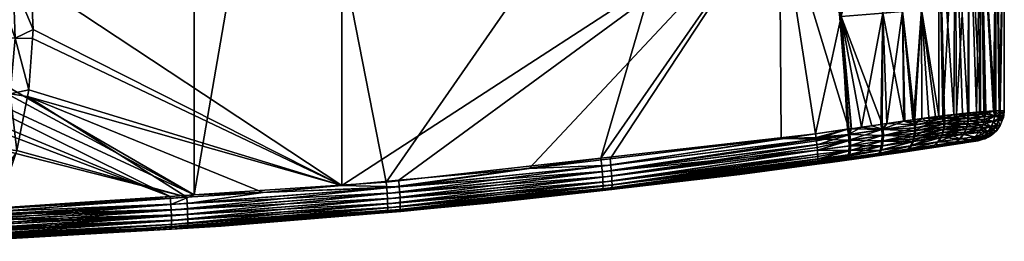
# Model space of a CAD drawing. Extents: x -0.107 to 0.107, y -0.225 to -0.001.
# Tile 180 of 232: x 0.03 to 0.094, y -0.099 to -0.085. Entities that reach past the tile are written whole.
import ezdxf

# ---------------------------------------------------------------- set-up
doc = ezdxf.new("R2010")
doc.units = 0
doc.layers.add('mesh', color=7, linetype='CONTINUOUS')

msp = doc.modelspace()

# ---------------------------------------------------------------- meshes
at = {"layer": 'mesh'}
mesh = msp.add_polyface(dxfattribs=at)
corners = [(0.080033, -0.061727, -0.018698), (0.078329, -0.061738, -0.019076), (0.079274, -0.061907, -0.018904), (0.07832, -0.061551, -0.019023), (0.080018, -0.061541, -0.018644), (0.078304, -0.06137, -0.018931), (0.079115, -0.077195, -0.019095), (0.080022, -0.0619, -0.018667), (0.079116, -0.077196, 0.017825), (0.076751, -0.061919, 0.018033), (0.078539, -0.061905, 0.017793), (0.050625, -0.061919, 0.019887), (0.076812, -0.061919, -0.019298), (0.076722, -0.061172, -0.01897), (0.076735, -0.061345, -0.019124), (0.076745, -0.061559, -0.019237), (0.07675, -0.061787, -0.019295), (0.079994, -0.061363, -0.018553), (0.07996, -0.061205, -0.018427), (0.080127, -0.06144, 0.017301), (0.076747, -0.061643, 0.01799), (0.076741, -0.06146, 0.017922), (0.080147, -0.061621, 0.017375), (0.076749, -0.061746, 0.018013), (0.080142, -0.061893, 0.017355), (0.076729, -0.061256, 0.017783), (0.080077, -0.061199, 0.017123), (0.046936, -0.061919, -0.021358), (0.046927, -0.061372, -0.021195), (0.046932, -0.061551, -0.021288), (0.046935, -0.061737, -0.021341), (0.048421, -0.061276, 0.019774), (0.048433, -0.061745, 0.019993), (0.067485, -0.09395, -0.01994)]
mesh.append_faces([[corners[k] for k in face] for face in [(0, 1, 2, 2), (0, 3, 1, 1), (4, 5, 3, 3), (6, 7, 2, 2), (8, 9, 10, 10), (8, 11, 9, 9), (12, 2, 1, 1), (13, 14, 5, 5), (14, 3, 5, 5), (15, 3, 14, 14), (1, 16, 12, 12), (3, 16, 1, 1), (15, 16, 3, 3), (17, 13, 5, 5), (18, 13, 17, 17), (19, 20, 21, 21), (22, 20, 19, 19), (22, 23, 20, 20), (24, 23, 22, 22), (10, 23, 24, 24), (10, 9, 23, 23), (19, 25, 26, 26), (19, 21, 25, 25), (6, 2, 12, 12), (27, 12, 16, 16), (28, 14, 13, 13), (29, 15, 14, 14), (30, 16, 15, 15), (24, 8, 10, 10), (21, 31, 25, 25), (32, 20, 23, 23), (11, 23, 9, 9), (33, 6, 12, 12)]])
mesh = msp.add_polyface(dxfattribs=at)
corners = [(0.012052, -0.086013, -0.022503), (0.025396, -0.097382, -0.022224), (0.039462, -0.096456, -0.021607), (0.014221, -0.080783, -0.02247), (0.013947, -0.081686, -0.022475), (0.041014, -0.096354, -0.021539), (0.013401, -0.072414, -0.022483), (0.013947, -0.074216, -0.022475), (0.041016, -0.061919, -0.021569), (0.028589, -0.074604, 0.020858), (0.026196, -0.071988, 0.021034), (0.027164, -0.071491, 0.020901), (0.027638, -0.075352, 0.020991), (0.028699, -0.074966, 0.020854), (0.029689, -0.078222, 0.020822), (0.028656, -0.078866, 0.02096), (0.029755, -0.078615, 0.02082), (0.029232, -0.082463, 0.020942), (0.030257, -0.089495, 0.020803), (0.029047, -0.08977, 0.020949), (0.029363, -0.086126, 0.020938), (0.029461, -0.093461, 0.02083), (0.028288, -0.09334, 0.020974), (0.029397, -0.093649, 0.020832), (0.028065, -0.08258, 0.021314), (0.026422, -0.079378, 0.02194), (0.027514, -0.079127, 0.021329), (0.028188, -0.086096, 0.021312), (0.026949, -0.082693, 0.021928), (0.027065, -0.086068, 0.02193), (0.027882, -0.089594, 0.021324), (0.026767, -0.089425, 0.021945), (0.027149, -0.093019, 0.02135), (0.026538, -0.075752, 0.021358), (0.0271, -0.09681, 0.021043), (0.027432, -0.096949, 0.020944)]
mesh.append_faces([[corners[k] for k in face] for face in [(0, 1, 2, 2), (3, 4, 5, 5), (6, 7, 8, 8), (5, 8, 3, 3), (9, 10, 11, 11), (9, 12, 10, 10), (13, 12, 9, 9), (14, 12, 13, 13), (14, 15, 12, 12), (16, 15, 14, 14), (16, 17, 15, 15), (18, 19, 20, 20), (21, 22, 19, 19), (23, 22, 21, 21), (24, 25, 26, 26), (27, 28, 24, 24), (27, 29, 28, 28), (30, 29, 27, 27), (30, 31, 29, 29), (32, 31, 30, 30), (15, 33, 12, 12), (15, 26, 33, 33), (17, 26, 15, 15), (17, 24, 26, 26), (20, 24, 17, 17), (20, 27, 24, 24), (19, 27, 20, 20), (19, 30, 27, 27), (22, 30, 19, 19), (22, 32, 30, 30), (23, 34, 22, 22), (35, 34, 23, 23), (34, 32, 22, 22)]])
mesh = msp.add_polyface(dxfattribs=at)
corners = [(0.067485, -0.09395, -0.01994), (0.053516, -0.095531, -0.02099), (0.053546, -0.095892, -0.020955), (0.041014, -0.096354, -0.021539), (0.013394, -0.083505, -0.022483), (0.039462, -0.096456, -0.021607), (0.046936, -0.061919, -0.021358), (0.041016, -0.061919, -0.021569), (0.054366, -0.095817, 0.019635), (0.054327, -0.095394, 0.019629), (0.06283, -0.094624, 0.019116), (0.068131, -0.094406, 0.018696), (0.079116, -0.077196, 0.017825), (0.050623, -0.09573, 0.019852), (0.050625, -0.061919, 0.019887), (0.048432, -0.061919, 0.019973), (0.025932, -0.06916, 0.020938), (0.025271, -0.068233, 0.020956), (0.029689, -0.078222, 0.020822), (0.028699, -0.074966, 0.020854), (0.026705, -0.070487, 0.020916), (0.026028, -0.069316, 0.020935), (0.027164, -0.071491, 0.020901), (0.028589, -0.074604, 0.020858), (0.029755, -0.078615, 0.02082), (0.030375, -0.082321, 0.020799), (0.030529, -0.085567, 0.020794), (0.030488, -0.086152, 0.020795), (0.030257, -0.089495, 0.020803), (0.030169, -0.089937, 0.020806), (0.045515, -0.096192, 0.02016), (0.040527, -0.096499, 0.020365), (0.029461, -0.093461, 0.02083), (0.029397, -0.093649, 0.020832), (0.029232, -0.082463, 0.020942), (0.029363, -0.086126, 0.020938), (0.029047, -0.08977, 0.020949), (0.076812, -0.061919, -0.019298), (0.028169, -0.097258, 0.020871)]
mesh.append_faces([[corners[k] for k in face] for face in [(0, 1, 2, 2), (3, 4, 5, 5), (3, 6, 7, 7), (1, 6, 3, 3), (8, 9, 10, 10), (10, 11, 8, 8), (12, 13, 14, 14), (15, 16, 17, 17), (14, 18, 19, 19), (15, 20, 21, 21), (15, 22, 20, 20), (14, 23, 22, 22), (19, 23, 14, 14), (14, 24, 18, 18), (14, 25, 24, 24), (13, 25, 14, 14), (13, 26, 25, 25), (27, 26, 13, 13), (13, 28, 27, 27), (13, 29, 28, 28), (30, 29, 13, 13), (31, 29, 30, 30), (31, 32, 29, 29), (33, 32, 31, 31), (25, 34, 24, 24), (26, 34, 25, 25), (26, 35, 34, 34), (27, 35, 26, 26), (28, 35, 27, 27), (29, 36, 28, 28), (32, 36, 29, 29), (1, 37, 6, 6), (0, 37, 1, 1), (31, 38, 33, 33)]])
mesh = msp.add_polyface(dxfattribs=at)
corners = [(0.083127, -0.084725, -0.018503), (0.083784, -0.092032, -0.018432), (0.085118, -0.091837, -0.01817), (0.08364, -0.092053, -0.018461), (0.085807, -0.091737, -0.017863), (0.085834, -0.084496, -0.017519), (0.082418, -0.077045, -0.018479), (0.084001, -0.076968, -0.017927), (0.085873, -0.09283, -0.017614), (0.085887, -0.092467, -0.017788), (0.083731, -0.092784, -0.018416), (0.083741, -0.093141, -0.018233), (0.083702, -0.092414, -0.018523), (0.085872, -0.092093, -0.017889), (0.083602, -0.092414, 0.017273), (0.083551, -0.092068, 0.017252), (0.083795, -0.092033, 0.01721), (0.081496, -0.092613, 0.017599), (0.083644, -0.093149, 0.016985), (0.085797, -0.092469, 0.016555), (0.085785, -0.092836, 0.01638), (0.083632, -0.092788, 0.017168), (0.08578, -0.092092, 0.016654), (0.084454, -0.091938, 0.017094), (0.083127, -0.084725, 0.017232), (0.085834, -0.084496, 0.016248), (0.085714, -0.091753, 0.016611), (0.081465, -0.092369, 0.017617), (0.085516, -0.076891, 0.015949), (0.082418, -0.077046, 0.017208), (0.084001, -0.076969, 0.016656), (0.081509, -0.092726, -0.018841), (0.081522, -0.092829, -0.018828), (0.081549, -0.09309, -0.018729), (0.081567, -0.093265, -0.018662), (0.08158, -0.093438, -0.018541), (0.081509, -0.092725, 0.01757)]
mesh.append_faces([[corners[k] for k in face] for face in [(0, 1, 2, 2), (0, 3, 1, 1), (4, 0, 2, 2), (4, 5, 0, 0), (0, 6, 3, 3), (0, 7, 6, 6), (5, 7, 0, 0), (8, 9, 10, 10), (10, 11, 8, 8), (12, 10, 9, 9), (1, 13, 2, 2), (1, 12, 13, 13), (3, 12, 1, 1), (14, 15, 16, 16), (17, 15, 14, 14), (18, 19, 20, 20), (21, 19, 18, 18), (21, 22, 19, 19), (14, 22, 21, 21), (14, 23, 22, 22), (16, 23, 14, 14), (24, 16, 15, 15), (24, 23, 16, 16), (25, 23, 24, 24), (25, 26, 23, 23), (15, 27, 24, 24), (24, 28, 25, 25), (29, 30, 24, 24), (31, 32, 12, 12), (33, 10, 12, 12), (33, 34, 10, 10), (3, 31, 12, 12), (34, 35, 10, 10), (36, 14, 21, 21)]])
mesh = msp.add_polyface(dxfattribs=at)
corners = [(0.086103, -0.091694, -0.017731), (0.085834, -0.084496, -0.017519), (0.085807, -0.091737, -0.017863), (0.087123, -0.084379, -0.016827), (0.087267, -0.091524, -0.017214), (0.08948, -0.091226, -0.015707), (0.089479, -0.076653, -0.014225), (0.088349, -0.084262, -0.015992), (0.088383, -0.09137, -0.016536), (0.087927, -0.09143, -0.016881), (0.087802, -0.091446, -0.016976), (0.085516, -0.07689, -0.01722), (0.086946, -0.07681, -0.016363), (0.088272, -0.076731, -0.015362), (0.089871, -0.091354, -0.015416), (0.087959, -0.091606, -0.016887), (0.087972, -0.09179, -0.016864), (0.089878, -0.091537, -0.015395), (0.088895, -0.091648, 0.014969), (0.089273, -0.091249, 0.014673), (0.089483, -0.091225, 0.01445), (0.088841, -0.091309, 0.014959), (0.088385, -0.091372, 0.015261), (0.089828, -0.091528, 0.014175), (0.088349, -0.084263, 0.014721), (0.087833, -0.091447, 0.015625), (0.087123, -0.08438, 0.015556), (0.087214, -0.091533, 0.016035), (0.085834, -0.084496, 0.016248), (0.086107, -0.091695, 0.01646), (0.085714, -0.091753, 0.016611), (0.089479, -0.076654, 0.012954), (0.088272, -0.076732, 0.014091), (0.086946, -0.076812, 0.015092)]
mesh.append_faces([[corners[k] for k in face] for face in [(0, 1, 2, 2), (0, 3, 1, 1), (4, 3, 0, 0), (5, 6, 7, 7), (7, 8, 5, 5), (7, 9, 8, 8), (3, 9, 7, 7), (3, 10, 9, 9), (4, 10, 3, 3), (3, 11, 1, 1), (7, 12, 3, 3), (6, 13, 7, 7), (8, 14, 5, 5), (8, 15, 14, 14), (9, 15, 8, 8), (15, 10, 4, 4), (9, 10, 15, 15), (16, 17, 14, 14), (18, 19, 20, 20), (18, 21, 19, 19), (22, 21, 18, 18), (23, 18, 20, 20), (24, 21, 22, 22), (24, 19, 21, 21), (20, 19, 24, 24), (25, 24, 22, 22), (25, 26, 24, 24), (27, 26, 25, 25), (27, 28, 26, 26), (29, 28, 27, 27), (29, 30, 28, 28), (24, 31, 20, 20), (26, 32, 24, 24), (28, 33, 26, 26)]])
mesh = msp.add_polyface(dxfattribs=at)
corners = [(0.090549, -0.076579, -0.012963), (0.090632, -0.091093, -0.014473), (0.091465, -0.076511, -0.011591), (0.090464, -0.091111, -0.014678), (0.089479, -0.076653, -0.014225), (0.089853, -0.091177, -0.015425), (0.08948, -0.091226, -0.015707), (0.092215, -0.076453, -0.010127), (0.092131, -0.090946, -0.012084), (0.092471, -0.090917, -0.011396), (0.091946, -0.090962, -0.012457), (0.091434, -0.091006, -0.013493), (0.093215, -0.076372, -0.007023), (0.093135, -0.090876, -0.008775), (0.093412, -0.09086, -0.007602), (0.093043, -0.090882, -0.009163), (0.092557, -0.09091, -0.011222), (0.092215, -0.076454, 0.008856), (0.09219, -0.090939, 0.010834), (0.091465, -0.076513, 0.01032), (0.092424, -0.090922, 0.010142), (0.09309, -0.090874, 0.008168), (0.093127, -0.090872, 0.007935), (0.093215, -0.076373, 0.005752), (0.093192, -0.09087, 0.007521), (0.093479, -0.090859, 0.005717), (0.090549, -0.07658, 0.011693), (0.091039, -0.091045, 0.012798), (0.090468, -0.091111, 0.013404), (0.089757, -0.091193, 0.014159), (0.089479, -0.076654, 0.012954), (0.093479, -0.090859, -0.006985), (0.09375, -0.090839, -0.000635), (0.09375, -0.076333, -0.000635), (0.093743, -0.090839, 0.000375), (0.09138, -0.091014, 0.012215)]
mesh.append_faces([[corners[k] for k in face] for face in [(0, 1, 2, 2), (0, 3, 1, 1), (4, 3, 0, 0), (4, 5, 3, 3), (6, 5, 4, 4), (7, 8, 9, 9), (7, 10, 8, 8), (2, 10, 7, 7), (2, 11, 10, 10), (1, 11, 2, 2), (12, 13, 14, 14), (12, 15, 13, 13), (7, 15, 12, 12), (7, 16, 15, 15), (9, 16, 7, 7), (17, 18, 19, 19), (17, 20, 18, 18), (17, 21, 20, 20), (17, 22, 21, 21), (23, 22, 17, 17), (23, 24, 22, 22), (25, 24, 23, 23), (26, 27, 28, 28), (29, 26, 28, 28), (29, 30, 26, 26), (31, 32, 33, 33), (33, 14, 31, 31), (33, 12, 14, 14), (33, 25, 23, 23), (33, 34, 25, 25), (32, 34, 33, 33), (26, 35, 27, 27), (19, 35, 26, 26), (18, 35, 19, 19)]])
mesh = msp.add_polyface(dxfattribs=at)
corners = [(0.093135, -0.090876, -0.008775), (0.093043, -0.090882, -0.009163), (0.093129, -0.091211, -0.009172), (0.090632, -0.091093, -0.014473), (0.091421, -0.091362, -0.013501), (0.091434, -0.091006, -0.013493), (0.090464, -0.091111, -0.014678), (0.090706, -0.091439, -0.01449), (0.092008, -0.091304, -0.012461), (0.091946, -0.090962, -0.012457), (0.092131, -0.090946, -0.012084), (0.092482, -0.091261, -0.011382), (0.092471, -0.090917, -0.011396), (0.092557, -0.09091, -0.011222), (0.09219, -0.090939, 0.010834), (0.092424, -0.090922, 0.010142), (0.092482, -0.091071, 0.010152), (0.093126, -0.091198, 0.007923), (0.093192, -0.09087, 0.007521), (0.093479, -0.090859, 0.005717), (0.093127, -0.090872, 0.007935), (0.09309, -0.090874, 0.008168), (0.089819, -0.091344, 0.014195), (0.089757, -0.091193, 0.014159), (0.090468, -0.091111, 0.013404), (0.092473, -0.091248, 0.010138), (0.091385, -0.09117, 0.012296), (0.091039, -0.091045, 0.012798), (0.089483, -0.091225, 0.01445), (0.089479, -0.076654, 0.012954), (0.093444, -0.091191, -0.006976), (0.093412, -0.09086, -0.007602), (0.093479, -0.090859, -0.006985), (0.093711, -0.091168, -0.000635), (0.09375, -0.090839, -0.000635), (0.093743, -0.090839, 0.000375), (0.093443, -0.091191, 0.005708), (0.09138, -0.091014, 0.012215)]
mesh.append_faces([[corners[k] for k in face] for face in [(0, 1, 2, 2), (3, 4, 5, 5), (6, 7, 3, 3), (8, 9, 5, 5), (8, 10, 9, 9), (11, 10, 8, 8), (11, 12, 10, 10), (13, 12, 11, 11), (2, 13, 11, 11), (1, 13, 2, 2), (14, 15, 16, 16), (17, 18, 19, 19), (17, 20, 18, 18), (16, 20, 17, 17), (16, 21, 20, 20), (15, 21, 16, 16), (22, 23, 24, 24), (25, 16, 17, 17), (26, 16, 25, 25), (26, 14, 16, 16), (24, 27, 26, 26), (28, 29, 23, 23), (30, 0, 2, 2), (30, 31, 0, 0), (32, 31, 30, 30), (33, 32, 30, 30), (34, 32, 33, 33), (35, 34, 33, 33), (36, 35, 33, 33), (19, 35, 36, 36), (26, 27, 37, 37), (19, 36, 17, 17), (37, 14, 26, 26)]])
mesh = msp.add_polyface(dxfattribs=at)
corners = [(0.081598, -0.093686, -0.018368), (0.067626, -0.095513, -0.019457), (0.067631, -0.095771, -0.019139), (0.06755, -0.094473, -0.020011), (0.081465, -0.092369, -0.018888), (0.067485, -0.09395, -0.01994), (0.053573, -0.096262, -0.020847), (0.067583, -0.094841, -0.019902), (0.053546, -0.095892, -0.020955), (0.079115, -0.077195, -0.019095), (0.088721, -0.093323, 0.01273), (0.076537, -0.095017, -0.017337), (0.067578, -0.096045, -0.018016), (0.082413, -0.094232, 0.015527), (0.084903, -0.093882, 0.014962), (0.068144, -0.095881, 0.016637), (0.081555, -0.09435, 0.015626), (0.068085, -0.093998, 0.0187), (0.079225, -0.092671, 0.017818), (0.068131, -0.094406, 0.018696), (0.081605, -0.09384, 0.016942), (0.068214, -0.095704, 0.017824), (0.068208, -0.095446, 0.018142), (0.081607, -0.094121, 0.016534), (0.068208, -0.095889, 0.017468), (0.054393, -0.096187, 0.019526), (0.068165, -0.094774, 0.018587), (0.068192, -0.095129, 0.018401), (0.054366, -0.095817, 0.019635), (0.06283, -0.094624, 0.019116), (0.054327, -0.095394, 0.019629), (0.079116, -0.077196, 0.017825), (0.050623, -0.09573, 0.019852), (0.067626, -0.095956, -0.018784), (0.081607, -0.094012, -0.017973), (0.081549, -0.09309, -0.018729), (0.067609, -0.095196, -0.019716), (0.081522, -0.092829, -0.018828), (0.081509, -0.092726, -0.018841), (0.081578, -0.094326, -0.017182), (0.06761, -0.096065, -0.018414), (0.081567, -0.093265, -0.018662), (0.08158, -0.093438, -0.018541), (0.081509, -0.092725, 0.01757), (0.081581, -0.093439, 0.017284)]
mesh.append_faces([[corners[k] for k in face] for face in [(0, 1, 2, 2), (3, 4, 5, 5), (3, 6, 7, 7), (5, 8, 3, 3), (4, 9, 5, 5), (10, 11, 12, 12), (13, 14, 12, 12), (12, 15, 16, 16), (17, 18, 19, 19), (20, 21, 22, 22), (21, 23, 24, 24), (25, 26, 27, 27), (28, 19, 26, 26), (29, 17, 19, 19), (29, 30, 31, 31), (31, 17, 29, 29), (31, 18, 17, 17), (30, 32, 31, 31), (33, 34, 2, 2), (35, 7, 36, 36), (37, 7, 35, 35), (3, 38, 4, 4), (7, 38, 3, 3), (37, 38, 7, 7), (11, 39, 40, 40), (36, 41, 35, 35), (36, 42, 41, 41), (1, 42, 36, 36), (0, 42, 1, 1), (19, 43, 26, 26), (19, 18, 43, 43), (44, 27, 26, 26), (44, 22, 27, 27)]])
mesh = msp.add_polyface(dxfattribs=at)
corners = [(0.08364, -0.092053, -0.018461), (0.079115, -0.077195, -0.019095), (0.081465, -0.092369, -0.018888), (0.082418, -0.077045, -0.018479), (0.081465, -0.092369, 0.017617), (0.083551, -0.092068, 0.017252), (0.081496, -0.092613, 0.017599), (0.083127, -0.084725, 0.017232), (0.079116, -0.077196, 0.017825), (0.082418, -0.077046, 0.017208), (0.067578, -0.096045, -0.018016), (0.085326, -0.09382, 0.014771), (0.087167, -0.093554, 0.013939), (0.084903, -0.093882, 0.014962), (0.081555, -0.09435, 0.015626), (0.082413, -0.094232, 0.015527), (0.079225, -0.092671, 0.017818), (0.083702, -0.092414, -0.018523), (0.081522, -0.092829, -0.018828), (0.081549, -0.09309, -0.018729), (0.081509, -0.092726, -0.018841), (0.083701, -0.093727, -0.017666), (0.081607, -0.094012, -0.017973), (0.081602, -0.0942, -0.017636), (0.067631, -0.095771, -0.019139), (0.081598, -0.093686, -0.018368), (0.067626, -0.095956, -0.018784), (0.076537, -0.095017, -0.017337), (0.081555, -0.09435, -0.016896), (0.081578, -0.094326, -0.017182), (0.06761, -0.096065, -0.018414), (0.081581, -0.094305, 0.015974), (0.083636, -0.093474, 0.016728), (0.081605, -0.09384, 0.016942), (0.081581, -0.093439, 0.017284), (0.081548, -0.093065, 0.017482), (0.083632, -0.092788, 0.017168), (0.081509, -0.092725, 0.01757), (0.083602, -0.092414, 0.017273), (0.083608, -0.09374, 0.016413), (0.081599, -0.094192, 0.016349), (0.081607, -0.094121, 0.016534), (0.068165, -0.094774, 0.018587), (0.068208, -0.095446, 0.018142), (0.081606, -0.094007, 0.0167), (0.068214, -0.095704, 0.017824), (0.068208, -0.095889, 0.017468), (0.081589, -0.094291, 0.016088), (0.068192, -0.095998, 0.017099), (0.068144, -0.095881, 0.016637)]
mesh.append_faces([[corners[k] for k in face] for face in [(0, 1, 2, 2), (0, 3, 1, 1), (4, 5, 6, 6), (7, 8, 9, 9), (7, 4, 8, 8), (10, 11, 12, 12), (10, 13, 11, 11), (10, 14, 15, 15), (4, 6, 16, 16), (4, 16, 8, 8), (17, 18, 19, 19), (0, 2, 20, 20), (21, 22, 23, 23), (24, 22, 25, 25), (26, 23, 22, 22), (27, 28, 29, 29), (30, 29, 23, 23), (31, 15, 14, 14), (32, 33, 34, 34), (35, 36, 34, 34), (37, 36, 35, 35), (6, 38, 37, 37), (39, 40, 41, 41), (16, 6, 37, 37), (42, 35, 34, 34), (42, 37, 35, 35), (33, 43, 34, 34), (44, 45, 33, 33), (46, 41, 40, 40), (45, 44, 41, 41), (47, 46, 40, 40), (31, 48, 47, 47), (14, 49, 31, 31)]])
mesh = msp.add_polyface(dxfattribs=at)
corners = [(0.012052, -0.086013, -0.022503), (0.022695, -0.097663, -0.022296), (0.025396, -0.097382, -0.022224), (0.022151, -0.097802, -0.022309), (0.039462, -0.096456, -0.021607), (0.012502, -0.085172, -0.022496), (0.013394, -0.083505, -0.022483), (0.041014, -0.096354, -0.021539), (0.013947, -0.081686, -0.022475), (0.021502, -0.095425, 0.048813), (0.021349, -0.095359, 0.048829), (0.022123, -0.092775, 0.04892), (0.022506, -0.095959, 0.05304), (0.02082, -0.094318, 0.053129), (0.02027, -0.095484, 0.053083), (0.021239, -0.082619, 0.055182), (0.021512, -0.085051, 0.055097), (0.021438, -0.084706, 0.055237), (0.022034, -0.09283, 0.051265), (0.0211, -0.093531, 0.053172), (0.021309, -0.092685, 0.053257), (0.019919, -0.097731, 0.051093), (0.021758, -0.090876, 0.053439), (0.023, -0.086238, 0.051495), (0.021834, -0.086555, 0.054487), (0.022251, -0.092834, 0.049518), (0.020115, -0.097783, 0.049345), (0.022225, -0.092848, 0.050118), (0.020092, -0.097791, 0.049945), (0.022155, -0.092847, 0.050695), (0.020028, -0.097774, 0.050523), (0.010253, -0.088204, -0.022525), (0.021877, -0.088018, 0.087536), (0.022025, -0.09891, 0.087538), (0.011126, -0.088061, 0.0882), (0.010968, -0.084351, 0.08821), (0.021669, -0.084301, 0.087558), (0.021692, -0.084542, 0.087556), (0.022163, -0.088008, 0.08747), (0.021938, -0.084291, 0.087494), (0.021463, -0.083122, 0.087565), (0.010885, -0.083793, 0.088434), (0.023082, -0.094482, 0.053092), (0.021943, -0.089108, 0.053761)]
mesh.append_faces([[corners[k] for k in face] for face in [(0, 1, 2, 2), (3, 1, 0, 0), (4, 5, 0, 0), (4, 6, 5, 5), (7, 8, 6, 6), (9, 10, 11, 11), (12, 13, 14, 14), (15, 16, 17, 17), (18, 19, 20, 20), (18, 13, 19, 19), (21, 13, 18, 18), (20, 22, 18, 18), (23, 24, 16, 16), (25, 11, 10, 10), (26, 27, 25, 25), (26, 28, 27, 27), (29, 27, 28, 28), (30, 18, 29, 29), (30, 21, 18, 18), (31, 3, 0, 0), (32, 33, 34, 34), (35, 36, 37, 37), (34, 37, 32, 32), (34, 35, 37, 37), (38, 32, 37, 37), (37, 36, 39, 39), (39, 38, 37, 37), (40, 35, 41, 41), (36, 35, 40, 40), (39, 36, 40, 40), (42, 19, 13, 13), (42, 20, 19, 19), (18, 22, 43, 43)]])
mesh = msp.add_polyface(dxfattribs=at)
corners = [(0.089871, -0.091354, -0.015416), (0.089853, -0.091177, -0.015425), (0.08948, -0.091226, -0.015707), (0.091434, -0.091006, -0.013493), (0.091421, -0.091362, -0.013501), (0.092008, -0.091304, -0.012461), (0.091374, -0.091727, -0.013435), (0.091829, -0.092017, -0.012317), (0.091951, -0.091665, -0.012405), (0.090671, -0.091808, -0.014416), (0.091265, -0.092085, -0.01333), (0.090632, -0.091093, -0.014473), (0.090706, -0.091439, -0.01449), (0.089873, -0.091723, -0.015361), (0.089855, -0.091909, -0.015314), (0.092416, -0.091618, -0.011335), (0.090464, -0.091111, -0.014678), (0.089878, -0.091537, -0.015395), (0.092473, -0.091248, 0.010138), (0.091385, -0.091351, 0.012278), (0.091385, -0.09117, 0.012296), (0.089819, -0.091344, 0.014195), (0.089483, -0.091225, 0.01445), (0.089757, -0.091193, 0.014159), (0.089828, -0.091528, 0.014175), (0.089824, -0.091716, 0.014142), (0.088895, -0.091648, 0.014969), (0.089807, -0.091905, 0.014094), (0.088885, -0.092027, 0.014882), (0.092449, -0.091428, 0.010118), (0.091371, -0.091535, 0.01225), (0.092409, -0.091608, 0.010092), (0.091341, -0.09172, 0.012212), (0.092352, -0.091786, 0.010059), (0.091295, -0.091903, 0.012164), (0.090468, -0.091111, 0.013404)]
mesh.append_faces([[corners[k] for k in face] for face in [(0, 1, 2, 2), (3, 4, 5, 5), (6, 7, 8, 8), (9, 10, 6, 6), (11, 12, 4, 4), (9, 13, 14, 14), (9, 12, 13, 13), (6, 12, 9, 9), (6, 4, 12, 12), (8, 4, 6, 6), (8, 5, 4, 4), (15, 5, 8, 8), (0, 16, 1, 1), (0, 12, 16, 16), (17, 12, 0, 0), (17, 13, 12, 12), (18, 19, 20, 20), (21, 22, 23, 23), (24, 22, 21, 21), (25, 26, 24, 24), (27, 28, 25, 25), (29, 30, 19, 19), (31, 30, 29, 29), (31, 32, 30, 30), (31, 33, 32, 32), (33, 34, 32, 32), (25, 32, 27, 27), (25, 30, 32, 32), (24, 30, 25, 25), (24, 19, 30, 30), (21, 19, 24, 24), (21, 20, 19, 19), (35, 20, 21, 21)]])
mesh = msp.add_polyface(dxfattribs=at)
corners = [(0.087971, -0.092165, -0.016772), (0.089855, -0.091909, -0.015314), (0.089873, -0.091723, -0.015361), (0.089824, -0.092095, -0.015252), (0.087927, -0.092532, -0.016612), (0.089778, -0.092275, -0.015177), (0.087954, -0.092351, -0.016701), (0.089871, -0.091354, -0.015416), (0.087959, -0.091606, -0.016887), (0.087972, -0.09179, -0.016864), (0.085872, -0.092093, -0.017889), (0.085807, -0.091737, -0.017863), (0.085118, -0.091837, -0.01817), (0.086103, -0.091694, -0.017731), (0.087267, -0.091524, -0.017214), (0.087976, -0.091977, -0.016826), (0.089878, -0.091537, -0.015395), (0.085887, -0.092467, -0.017788), (0.083702, -0.092414, -0.018523), (0.08578, -0.092092, 0.016654), (0.086107, -0.091695, 0.01646), (0.087214, -0.091533, 0.016035), (0.085714, -0.091753, 0.016611), (0.084454, -0.091938, 0.017094), (0.089824, -0.091716, 0.014142), (0.088885, -0.092027, 0.014882), (0.088895, -0.091648, 0.014969), (0.089776, -0.092092, 0.014033), (0.088827, -0.092398, 0.014733), (0.087897, -0.092165, 0.015552), (0.087855, -0.092536, 0.015391), (0.087896, -0.091785, 0.015643), (0.088385, -0.091372, 0.015261), (0.087833, -0.091447, 0.015625), (0.085797, -0.092469, 0.016555)]
mesh.append_faces([[corners[k] for k in face] for face in [(0, 1, 2, 2), (3, 4, 5, 5), (6, 4, 3, 3), (1, 6, 3, 3), (0, 6, 1, 1), (7, 8, 9, 9), (10, 11, 12, 12), (10, 13, 11, 11), (9, 13, 10, 10), (9, 14, 13, 13), (8, 14, 9, 9), (9, 15, 16, 16), (10, 15, 9, 9), (10, 17, 15, 15), (18, 17, 10, 10), (15, 2, 16, 16), (15, 0, 2, 2), (17, 0, 15, 15), (17, 6, 0, 0), (19, 20, 21, 21), (19, 22, 20, 20), (23, 22, 19, 19), (24, 25, 26, 26), (27, 28, 25, 25), (29, 25, 30, 30), (29, 26, 25, 25), (31, 26, 29, 29), (31, 32, 26, 26), (33, 32, 31, 31), (19, 29, 34, 34), (19, 31, 29, 29), (21, 31, 19, 19), (21, 33, 31, 31)]])
mesh = msp.add_polyface(dxfattribs=at)
corners = [(0.092416, -0.091618, -0.011335), (0.09305, -0.09156, -0.009144), (0.093129, -0.091211, -0.009172), (0.093429, -0.091331, -0.006973), (0.092906, -0.091899, -0.009102), (0.092284, -0.091965, -0.011264), (0.091951, -0.091665, -0.012405), (0.092482, -0.091261, -0.011382), (0.092008, -0.091304, -0.012461), (0.093126, -0.091198, 0.007923), (0.093428, -0.091331, 0.005705), (0.093049, -0.09155, 0.007895), (0.092449, -0.091428, 0.010118), (0.091385, -0.091351, 0.012278), (0.092473, -0.091248, 0.010138), (0.092409, -0.091608, 0.010092), (0.092352, -0.091786, 0.010059), (0.092905, -0.091893, 0.007852), (0.093444, -0.091191, -0.006976), (0.093357, -0.091531, -0.006963), (0.093268, -0.091777, -0.006951), (0.093473, -0.091834, -0.000635), (0.093621, -0.091505, -0.000635), (0.093694, -0.091306, -0.000635), (0.093711, -0.091168, -0.000635), (0.093357, -0.091531, 0.005695), (0.093211, -0.091864, 0.005677), (0.093443, -0.091191, 0.005708)]
mesh.append_faces([[corners[k] for k in face] for face in [(0, 1, 2, 2), (1, 3, 2, 2), (0, 4, 1, 1), (0, 5, 4, 4), (6, 5, 0, 0), (0, 7, 8, 8), (2, 7, 0, 0), (9, 10, 11, 11), (12, 13, 14, 14), (12, 11, 15, 15), (12, 9, 11, 11), (14, 9, 12, 12), (11, 16, 15, 15), (11, 17, 16, 16), (2, 3, 18, 18), (1, 19, 3, 3), (1, 20, 19, 19), (1, 4, 20, 20), (21, 19, 20, 20), (22, 19, 21, 21), (22, 3, 19, 19), (23, 3, 22, 22), (23, 18, 3, 3), (24, 18, 23, 23), (25, 21, 26, 26), (25, 22, 21, 21), (25, 23, 22, 22), (10, 23, 25, 25), (10, 24, 23, 23), (27, 24, 10, 10), (9, 27, 10, 10), (11, 25, 26, 26), (10, 25, 11, 11), (26, 17, 11, 11)]])
mesh = msp.add_polyface(dxfattribs=at)
corners = [(0.087382, -0.093489, -0.015492), (0.087051, -0.093571, -0.015275), (0.087191, -0.09355, -0.015169), (0.085541, -0.093757, -0.016386), (0.085393, -0.09381, -0.015983), (0.087889, -0.092705, -0.016509), (0.085828, -0.093159, -0.01737), (0.08784, -0.092867, -0.01639), (0.085873, -0.09283, -0.017614), (0.083741, -0.093141, -0.018233), (0.087557, -0.093356, -0.01581), (0.085656, -0.093633, -0.016735), (0.087714, -0.093146, -0.016116), (0.085754, -0.093432, -0.01707), (0.087954, -0.092351, -0.016701), (0.085887, -0.092467, -0.017788), (0.087927, -0.092532, -0.016612), (0.083732, -0.093463, -0.017979), (0.087167, -0.093554, 0.013939), (0.085326, -0.09382, 0.014771), (0.085458, -0.09377, 0.015138), (0.087644, -0.093157, 0.014889), (0.085669, -0.093444, 0.015831), (0.087769, -0.092874, 0.015166), (0.085572, -0.093647, 0.015491), (0.087488, -0.093368, 0.014578), (0.087313, -0.0935, 0.014255), (0.088721, -0.093323, 0.01273), (0.085742, -0.093169, 0.016134), (0.085785, -0.092836, 0.01638), (0.087855, -0.092536, 0.015391), (0.085797, -0.092469, 0.016555), (0.087897, -0.092165, 0.015552), (0.084585, -0.093927, -0.016328), (0.081555, -0.09435, -0.016896)]
mesh.append_faces([[corners[k] for k in face] for face in [(0, 1, 2, 2), (3, 1, 0, 0), (3, 4, 1, 1), (5, 6, 7, 7), (8, 6, 5, 5), (8, 9, 6, 6), (10, 3, 0, 0), (11, 3, 10, 10), (12, 11, 10, 10), (13, 11, 12, 12), (8, 14, 15, 15), (8, 16, 14, 14), (5, 16, 8, 8), (7, 13, 12, 12), (6, 13, 7, 7), (6, 17, 13, 13), (18, 19, 20, 20), (21, 22, 23, 23), (21, 24, 22, 22), (25, 24, 21, 21), (25, 20, 24, 24), (26, 20, 25, 25), (26, 18, 20, 20), (27, 18, 26, 26), (28, 23, 22, 22), (29, 23, 28, 28), (29, 30, 23, 23), (31, 30, 29, 29), (31, 32, 30, 30), (33, 27, 4, 4), (33, 34, 27, 27), (27, 1, 4, 4), (27, 2, 1, 1)]])
mesh = msp.add_polyface(dxfattribs=at)
corners = [(0.087382, -0.093489, -0.015492), (0.087191, -0.09355, -0.015169), (0.089015, -0.093247, -0.014238), (0.089719, -0.092448, -0.015089), (0.08784, -0.092867, -0.01639), (0.089646, -0.09261, -0.014989), (0.087889, -0.092705, -0.016509), (0.089251, -0.093106, -0.014503), (0.087557, -0.093356, -0.01581), (0.089467, -0.092892, -0.01476), (0.087714, -0.093146, -0.016116), (0.089778, -0.092275, -0.015177), (0.087927, -0.092532, -0.016612), (0.087488, -0.093368, 0.014578), (0.087644, -0.093157, 0.014889), (0.08942, -0.092899, 0.013533), (0.089204, -0.093115, 0.013273), (0.087313, -0.0935, 0.014255), (0.088967, -0.093255, 0.013002), (0.088721, -0.093323, 0.01273), (0.089673, -0.092449, 0.013868), (0.088827, -0.092398, 0.014733), (0.089731, -0.092275, 0.013957), (0.088718, -0.092738, 0.014523), (0.0896, -0.092613, 0.013767), (0.087769, -0.092874, 0.015166), (0.087855, -0.092536, 0.015391), (0.088885, -0.092027, 0.014882), (0.090289, -0.093057, 0.011395), (0.08888, -0.093299, -0.013874), (0.090324, -0.09305, -0.012632), (0.089979, -0.093134, 0.011183), (0.08888, -0.093299, 0.012606)]
mesh.append_faces([[corners[k] for k in face] for face in [(0, 1, 2, 2), (3, 4, 5, 5), (6, 4, 3, 3), (7, 0, 2, 2), (8, 0, 7, 7), (9, 8, 7, 7), (10, 8, 9, 9), (6, 11, 12, 12), (3, 11, 6, 6), (5, 10, 9, 9), (4, 10, 5, 5), (13, 14, 15, 15), (16, 13, 15, 15), (16, 17, 13, 13), (18, 17, 16, 16), (18, 19, 17, 17), (20, 21, 22, 22), (20, 23, 21, 21), (24, 23, 20, 20), (14, 24, 15, 15), (14, 23, 24, 24), (25, 23, 14, 14), (25, 21, 23, 23), (26, 21, 25, 25), (26, 27, 21, 21), (16, 28, 18, 18), (2, 1, 29, 29), (30, 2, 29, 29), (28, 31, 32, 32), (32, 19, 18, 18), (18, 28, 32, 32), (29, 1, 19, 19), (29, 32, 31, 31), (19, 32, 29, 29)]])
mesh = msp.add_polyface(dxfattribs=at)
corners = [(0.089824, -0.092095, -0.015252), (0.089778, -0.092275, -0.015177), (0.090577, -0.092171, -0.014294), (0.090671, -0.091808, -0.014416), (0.089855, -0.091909, -0.015314), (0.089719, -0.092448, -0.015089), (0.089646, -0.09261, -0.014989), (0.090424, -0.092503, -0.014129), (0.089251, -0.093106, -0.014503), (0.089015, -0.093247, -0.014238), (0.090324, -0.09305, -0.012632), (0.090608, -0.092906, -0.012829), (0.09087, -0.092692, -0.013018), (0.089467, -0.092892, -0.01476), (0.091094, -0.092413, -0.013189), (0.091225, -0.092915, 0.009552), (0.090844, -0.093002, 0.009395), (0.090183, -0.093103, 0.010919), (0.090289, -0.093057, 0.011395), (0.090575, -0.092913, 0.011595), (0.089979, -0.093134, 0.011183), (0.089776, -0.092092, 0.014033), (0.088885, -0.092027, 0.014882), (0.089807, -0.091905, 0.014094), (0.089731, -0.092275, 0.013957), (0.088827, -0.092398, 0.014733), (0.089204, -0.093115, 0.013273), (0.08942, -0.092899, 0.013533), (0.090839, -0.092696, 0.011789), (0.0896, -0.092613, 0.013767), (0.091063, -0.092415, 0.011963), (0.089673, -0.092449, 0.013868), (0.091156, -0.092253, 0.012039), (0.091234, -0.092082, 0.012106), (0.091295, -0.091903, 0.012164), (0.08888, -0.093299, -0.013874), (0.090033, -0.093126, -0.012438), (0.091241, -0.092911, -0.010803), (0.090897, -0.092994, -0.010662)]
mesh.append_faces([[corners[k] for k in face] for face in [(0, 1, 2, 2), (3, 0, 2, 2), (4, 0, 3, 3), (5, 6, 7, 7), (8, 9, 10, 10), (11, 12, 13, 13), (11, 8, 10, 10), (13, 8, 11, 11), (5, 2, 1, 1), (7, 2, 5, 5), (7, 14, 2, 2), (7, 13, 12, 12), (6, 13, 7, 7), (15, 16, 17, 17), (15, 18, 19, 19), (17, 20, 18, 18), (21, 22, 23, 23), (24, 25, 21, 21), (26, 19, 18, 18), (27, 19, 26, 26), (27, 28, 19, 19), (29, 28, 27, 27), (29, 30, 28, 28), (31, 30, 29, 29), (24, 32, 31, 31), (21, 33, 24, 24), (23, 34, 21, 21), (10, 35, 36, 36), (37, 10, 36, 36), (16, 38, 36, 36), (16, 35, 17, 17), (16, 36, 35, 35), (35, 20, 17, 17)]])
mesh = msp.add_polyface(dxfattribs=at)
corners = [(0.091241, -0.092911, -0.010803), (0.090897, -0.092994, -0.010662), (0.09106, -0.092969, -0.010326), (0.091649, -0.092878, -0.007946), (0.091374, -0.091727, -0.013435), (0.091265, -0.092085, -0.01333), (0.091829, -0.092017, -0.012317), (0.091094, -0.092413, -0.013189), (0.090577, -0.092171, -0.014294), (0.090671, -0.091808, -0.014416), (0.091551, -0.092767, -0.010932), (0.09184, -0.092556, -0.011056), (0.09087, -0.092692, -0.013018), (0.090608, -0.092906, -0.012829), (0.090324, -0.09305, -0.012632), (0.090424, -0.092503, -0.014129), (0.091225, -0.092915, 0.009552), (0.091221, -0.092944, 0.008528), (0.090844, -0.093002, 0.009395), (0.091539, -0.09277, 0.009683), (0.090839, -0.092696, 0.011789), (0.09183, -0.092558, 0.009809), (0.090575, -0.092913, 0.011595), (0.090183, -0.093103, 0.010919), (0.090289, -0.093057, 0.011395), (0.091156, -0.092253, 0.012039), (0.092082, -0.092283, 0.009924), (0.091063, -0.092415, 0.011963), (0.091234, -0.092082, 0.012106), (0.092187, -0.092126, 0.009975), (0.091295, -0.091903, 0.012164), (0.092278, -0.09196, 0.01002), (0.089673, -0.092449, 0.013868), (0.089731, -0.092275, 0.013957), (0.089776, -0.092092, 0.014033), (0.089807, -0.091905, 0.014094), (0.091341, -0.09172, 0.012212), (0.091794, -0.092856, -0.006797), (0.091794, -0.092856, 0.005529), (0.092114, -0.092766, -0.006828), (0.090033, -0.093126, -0.012438), (0.092111, -0.092767, 0.00556)]
mesh.append_faces([[corners[k] for k in face] for face in [(0, 1, 2, 2), (3, 0, 2, 2), (4, 5, 6, 6), (5, 7, 6, 6), (5, 8, 7, 7), (9, 8, 5, 5), (10, 11, 12, 12), (13, 10, 12, 12), (0, 10, 13, 13), (13, 14, 0, 0), (7, 12, 11, 11), (15, 12, 7, 7), (16, 17, 18, 18), (19, 20, 21, 21), (19, 22, 20, 20), (16, 22, 19, 19), (23, 24, 16, 16), (25, 26, 27, 27), (28, 29, 25, 25), (30, 31, 28, 28), (20, 27, 21, 21), (32, 25, 27, 27), (33, 28, 25, 25), (34, 30, 28, 28), (35, 36, 30, 30), (18, 2, 1, 1), (18, 3, 2, 2), (37, 3, 18, 18), (17, 38, 18, 18), (3, 39, 0, 0), (0, 40, 1, 1), (16, 41, 17, 17), (19, 41, 16, 16)]])
mesh = msp.add_polyface(dxfattribs=at)
corners = [(0.091951, -0.091665, -0.012405), (0.091829, -0.092017, -0.012317), (0.092284, -0.091965, -0.011264), (0.092089, -0.092285, -0.011169), (0.091094, -0.092413, -0.013189), (0.091551, -0.092767, -0.010932), (0.092437, -0.092474, -0.008982), (0.09184, -0.092556, -0.011056), (0.091156, -0.092253, 0.012039), (0.092187, -0.092126, 0.009975), (0.092082, -0.092283, 0.009924), (0.091234, -0.092082, 0.012106), (0.092278, -0.09196, 0.01002), (0.092352, -0.091786, 0.010059), (0.091295, -0.091903, 0.012164), (0.092697, -0.092207, 0.007797), (0.09183, -0.092558, 0.009809), (0.091063, -0.092415, 0.011963), (0.090844, -0.093002, 0.009395), (0.092056, -0.092815, -0.001002), (0.091794, -0.092856, -0.006797), (0.092057, -0.092815, -0.000635), (0.091794, -0.092856, 0.005529), (0.091241, -0.092911, -0.010803), (0.092249, -0.092728, -0.006841), (0.092431, -0.092626, -0.00686), (0.092114, -0.092766, -0.006828), (0.091649, -0.092878, -0.007946), (0.092736, -0.092427, -0.006892), (0.092373, -0.092727, -0.000635), (0.092692, -0.092587, -0.000635), (0.092111, -0.092767, 0.00556), (0.092249, -0.092728, 0.005573), (0.091221, -0.092944, 0.008528), (0.091539, -0.09277, 0.009683), (0.09243, -0.092627, 0.005592), (0.092433, -0.092475, 0.007731)]
mesh.append_faces([[corners[k] for k in face] for face in [(0, 1, 2, 2), (1, 3, 2, 2), (1, 4, 3, 3), (5, 6, 7, 7), (3, 7, 6, 6), (4, 7, 3, 3), (8, 9, 10, 10), (11, 12, 9, 9), (13, 12, 14, 14), (15, 10, 9, 9), (16, 10, 15, 15), (16, 17, 10, 10), (18, 19, 20, 20), (18, 21, 19, 19), (18, 22, 21, 21), (23, 24, 25, 25), (23, 26, 24, 24), (20, 26, 27, 27), (5, 28, 6, 6), (25, 28, 5, 5), (23, 25, 5, 5), (26, 20, 19, 19), (19, 21, 29, 29), (29, 26, 19, 19), (30, 24, 26, 26), (29, 31, 32, 32), (21, 31, 29, 29), (22, 31, 21, 21), (31, 22, 33, 33), (34, 32, 31, 31), (34, 35, 32, 32), (16, 35, 34, 34), (36, 35, 16, 16)]])
mesh = msp.add_polyface(dxfattribs=at)
corners = [(0.092284, -0.091965, -0.011264), (0.092698, -0.09221, -0.009047), (0.092906, -0.091899, -0.009102), (0.092089, -0.092285, -0.011169), (0.092437, -0.092474, -0.008982), (0.09183, -0.092558, 0.009809), (0.092697, -0.092207, 0.007797), (0.092433, -0.092475, 0.007731), (0.092905, -0.091893, 0.007852), (0.092278, -0.09196, 0.01002), (0.092352, -0.091786, 0.010059), (0.092187, -0.092126, 0.009975), (0.092736, -0.092427, -0.006892), (0.093008, -0.092173, -0.006921), (0.093268, -0.091777, -0.006951), (0.093267, -0.092141, -0.000635), (0.093473, -0.091834, -0.000635), (0.092431, -0.092626, -0.00686), (0.092692, -0.092587, -0.000635), (0.092922, -0.092459, -0.000635), (0.092511, -0.092688, -0.000635), (0.092114, -0.092766, -0.006828), (0.092373, -0.092727, -0.000635), (0.092249, -0.092728, -0.006841), (0.092249, -0.092728, 0.005573), (0.09243, -0.092627, 0.005592), (0.092662, -0.092496, 0.005616), (0.093006, -0.092175, 0.005653), (0.093211, -0.091864, 0.005677)]
mesh.append_faces([[corners[k] for k in face] for face in [(0, 1, 2, 2), (0, 3, 1, 1), (3, 4, 1, 1), (5, 6, 7, 7), (8, 9, 10, 10), (8, 11, 9, 9), (6, 11, 8, 8), (4, 12, 13, 13), (2, 13, 14, 14), (1, 13, 2, 2), (1, 4, 13, 13), (15, 14, 13, 13), (16, 14, 15, 15), (17, 18, 19, 19), (20, 21, 22, 22), (18, 21, 20, 20), (17, 23, 18, 18), (19, 12, 17, 17), (15, 12, 19, 19), (15, 13, 12, 12), (22, 24, 25, 25), (25, 20, 22, 22), (25, 18, 20, 20), (26, 18, 25, 25), (26, 19, 18, 18), (26, 15, 19, 19), (27, 15, 26, 26), (28, 15, 27, 27), (28, 16, 15, 15), (7, 27, 26, 26), (7, 6, 27, 27), (7, 26, 25, 25), (6, 28, 27, 27), (8, 28, 6, 6)]])
mesh = msp.add_polyface(dxfattribs=at)
corners = [(0.084585, -0.093927, -0.016328), (0.085393, -0.09381, -0.015983), (0.085541, -0.093757, -0.016386), (0.085754, -0.093432, -0.01707), (0.083732, -0.093463, -0.017979), (0.083701, -0.093727, -0.017666), (0.083741, -0.093141, -0.018233), (0.085828, -0.093159, -0.01737), (0.085458, -0.09377, 0.015138), (0.084903, -0.093882, 0.014962), (0.082413, -0.094232, 0.015527), (0.085326, -0.09382, 0.014771), (0.083636, -0.093474, 0.016728), (0.085742, -0.093169, 0.016134), (0.083608, -0.09374, 0.016413), (0.085785, -0.092836, 0.01638), (0.083644, -0.093149, 0.016985), (0.085669, -0.093444, 0.015831), (0.088721, -0.093323, 0.01273), (0.067578, -0.096045, -0.018016), (0.087167, -0.093554, 0.013939), (0.081555, -0.09435, -0.016896), (0.076537, -0.095017, -0.017337), (0.081578, -0.094326, -0.017182), (0.081602, -0.0942, -0.017636), (0.085656, -0.093633, -0.016735), (0.081607, -0.094012, -0.017973), (0.081598, -0.093686, -0.018368), (0.08158, -0.093438, -0.018541), (0.083731, -0.092784, -0.018416), (0.081581, -0.094305, 0.015974), (0.085572, -0.093647, 0.015491), (0.081589, -0.094291, 0.016088), (0.081599, -0.094192, 0.016349), (0.081606, -0.094007, 0.0167), (0.081607, -0.094121, 0.016534), (0.081605, -0.09384, 0.016942), (0.081581, -0.093439, 0.017284), (0.083632, -0.092788, 0.017168)]
mesh.append_faces([[corners[k] for k in face] for face in [(0, 1, 2, 2), (3, 4, 5, 5), (6, 4, 7, 7), (8, 9, 10, 10), (8, 11, 9, 9), (12, 13, 14, 14), (12, 15, 13, 13), (16, 15, 12, 12), (13, 17, 14, 14), (18, 19, 20, 20), (21, 22, 18, 18), (23, 21, 0, 0), (3, 5, 24, 24), (2, 23, 0, 0), (25, 23, 2, 2), (24, 23, 25, 25), (3, 24, 25, 25), (4, 26, 5, 5), (4, 27, 26, 26), (28, 27, 4, 4), (6, 28, 4, 4), (29, 28, 6, 6), (30, 8, 10, 10), (30, 31, 8, 8), (32, 31, 30, 30), (31, 33, 17, 17), (32, 33, 31, 31), (14, 34, 12, 12), (35, 34, 14, 14), (34, 36, 12, 12), (37, 16, 12, 12), (37, 38, 16, 16), (14, 17, 33, 33)]])
mesh = msp.add_polyface(dxfattribs=at)
corners = [(0.039535, -0.097711, -0.021389), (0.025431, -0.09838, -0.021956), (0.025439, -0.098794, -0.021638), (0.039518, -0.098578, -0.019693), (0.025424, -0.09938, -0.020225), (0.026347, -0.09934, -0.000663), (0.027349, -0.098751, 0.020269), (0.040601, -0.097958, 0.019811), (0.027241, -0.098915, 0.020065), (0.027412, -0.098647, 0.020349), (0.027506, -0.098494, 0.020468), (0.026096, -0.09861, 0.020615), (0.025991, -0.098783, 0.020473), (0.039544, -0.098475, -0.020453), (0.025438, -0.099224, -0.020954), (0.025436, -0.099311, -0.020742), (0.039535, -0.098582, -0.020082), (0.025432, -0.099332, -0.020587), (0.039462, -0.096456, -0.021607), (0.025396, -0.097382, -0.022224), (0.02541, -0.097737, -0.022177), (0.025416, -0.097899, -0.022156), (0.0395, -0.096983, -0.021682), (0.039545, -0.09803, -0.021129), (0.025441, -0.099045, -0.021311), (0.03952, -0.097354, -0.021575), (0.025422, -0.09811, -0.022068), (0.040562, -0.09839, 0.018298), (0.02722, -0.099301, 0.018902), (0.027169, -0.099301, 0.019006), (0.040591, -0.098511, 0.018763), (0.040601, -0.098403, 0.019135), (0.027076, -0.099252, 0.019377), (0.02712, -0.099124, 0.019721), (0.0271, -0.099286, 0.019196), (0.027182, -0.099005, 0.019952), (0.040604, -0.098218, 0.019492), (0.040591, -0.09764, 0.020071), (0.027694, -0.098167, 0.020664), (0.027789, -0.09799, 0.020734), (0.040527, -0.096499, 0.020365), (0.028076, -0.097426, 0.020867), (0.028169, -0.097258, 0.020871), (0.040555, -0.096912, 0.020364), (0.02798, -0.097629, 0.020837), (0.040575, -0.097283, 0.020256), (0.027889, -0.097801, 0.020808), (0.026786, -0.09729, 0.021064), (0.027432, -0.096949, 0.020944), (0.026672, -0.097539, 0.021041), (0.026555, -0.097778, 0.020997), (0.026438, -0.098005, 0.020931), (0.027625, -0.098296, 0.020613), (0.026207, -0.098422, 0.020739), (0.0271, -0.09681, 0.021043), (0.029397, -0.093649, 0.020832)]
mesh.append_faces([[corners[k] for k in face] for face in [(0, 1, 2, 2), (3, 4, 5, 5), (6, 7, 8, 8), (7, 9, 10, 10), (11, 10, 9, 9), (12, 9, 6, 6), (13, 14, 15, 15), (16, 17, 4, 4), (18, 19, 20, 20), (21, 22, 20, 20), (23, 2, 24, 24), (25, 26, 1, 1), (27, 5, 28, 28), (29, 30, 28, 28), (31, 32, 33, 33), (30, 34, 32, 32), (35, 31, 33, 33), (8, 36, 35, 35), (37, 38, 39, 39), (40, 41, 42, 42), (43, 44, 41, 41), (45, 46, 44, 44), (47, 42, 41, 41), (48, 42, 47, 47), (47, 44, 49, 49), (41, 44, 47, 47), (46, 39, 50, 50), (51, 38, 52, 52), (51, 39, 38, 38), (10, 53, 52, 52), (47, 54, 48, 48), (44, 46, 49, 49), (55, 42, 48, 48)]])
mesh = msp.add_polyface(dxfattribs=at)
corners = [(0.06761, -0.096065, -0.018414), (0.067578, -0.096045, -0.018016), (0.076537, -0.095017, -0.017337), (0.057889, -0.097091, -0.018708), (0.060136, -0.096898, -0.01858), (0.053594, -0.097488, -0.019356), (0.067626, -0.095956, -0.018784), (0.053606, -0.09738, -0.019727), (0.067631, -0.095771, -0.019139), (0.053611, -0.097194, -0.020083), (0.067626, -0.095513, -0.019457), (0.053607, -0.096936, -0.020402), (0.067609, -0.095196, -0.019716), (0.053594, -0.096618, -0.020661), (0.067583, -0.094841, -0.019902), (0.053573, -0.096262, -0.020847), (0.06755, -0.094473, -0.020011), (0.053546, -0.095892, -0.020955), (0.068144, -0.095881, 0.016637), (0.057884, -0.097051, 0.017411), (0.054475, -0.09744, 0.017668), (0.068192, -0.095998, 0.017099), (0.081589, -0.094291, 0.016088), (0.068208, -0.095889, 0.017468), (0.054414, -0.097413, 0.018035), (0.054427, -0.097305, 0.018406), (0.054432, -0.097119, 0.018763), (0.068214, -0.095704, 0.017824), (0.054427, -0.09686, 0.019081), (0.068208, -0.095446, 0.018142), (0.054414, -0.096543, 0.01934), (0.068192, -0.095129, 0.018401), (0.054393, -0.096187, 0.019526), (0.054366, -0.095817, 0.019635), (0.068165, -0.094774, 0.018587), (0.081602, -0.0942, -0.017636), (0.081581, -0.094305, 0.015974)]
mesh.append_faces([[corners[k] for k in face] for face in [(0, 1, 2, 2), (3, 4, 5, 5), (0, 4, 1, 1), (0, 5, 4, 4), (6, 5, 0, 0), (6, 7, 5, 5), (8, 7, 6, 6), (8, 9, 7, 7), (10, 9, 8, 8), (10, 11, 9, 9), (12, 11, 10, 10), (12, 13, 11, 11), (14, 13, 12, 12), (14, 15, 13, 13), (16, 17, 15, 15), (4, 18, 1, 1), (4, 19, 18, 18), (3, 19, 4, 4), (20, 19, 3, 3), (21, 18, 19, 19), (22, 21, 23, 23), (24, 21, 19, 19), (25, 21, 24, 24), (25, 23, 21, 21), (26, 23, 25, 25), (26, 27, 23, 23), (28, 27, 26, 26), (28, 29, 27, 27), (30, 29, 28, 28), (30, 31, 29, 29), (32, 31, 30, 30), (33, 34, 32, 32), (0, 35, 6, 6), (36, 18, 21, 21)]])
mesh = msp.add_polyface(dxfattribs=at)
corners = [(0.053546, -0.095892, -0.020955), (0.053516, -0.095531, -0.02099), (0.041014, -0.096354, -0.021539), (0.057889, -0.097091, -0.018708), (0.053594, -0.097488, -0.019356), (0.053568, -0.097463, -0.018955), (0.042779, -0.098392, -0.01957), (0.039535, -0.098582, -0.020082), (0.053606, -0.09738, -0.019727), (0.039544, -0.098475, -0.020453), (0.053611, -0.097194, -0.020083), (0.039548, -0.098289, -0.02081), (0.053607, -0.096936, -0.020402), (0.039545, -0.09803, -0.021129), (0.053594, -0.096618, -0.020661), (0.053573, -0.096262, -0.020847), (0.039535, -0.097711, -0.021389), (0.03952, -0.097354, -0.021575), (0.0395, -0.096983, -0.021682), (0.054475, -0.09744, 0.017668), (0.040562, -0.09839, 0.018298), (0.054366, -0.095817, 0.019635), (0.050623, -0.09573, 0.019852), (0.054327, -0.095394, 0.019629), (0.040591, -0.098511, 0.018763), (0.054414, -0.097413, 0.018035), (0.040601, -0.098403, 0.019135), (0.054427, -0.097305, 0.018406), (0.040604, -0.098218, 0.019492), (0.054432, -0.097119, 0.018763), (0.040601, -0.097958, 0.019811), (0.054427, -0.09686, 0.019081), (0.040591, -0.09764, 0.020071), (0.054414, -0.096543, 0.01934), (0.040575, -0.097283, 0.020256), (0.054393, -0.096187, 0.019526), (0.040555, -0.096912, 0.020364), (0.045515, -0.096192, 0.02016), (0.057884, -0.097051, 0.017411)]
mesh.append_faces([[corners[k] for k in face] for face in [(0, 1, 2, 2), (3, 4, 5, 5), (4, 6, 5, 5), (4, 7, 6, 6), (8, 7, 4, 4), (8, 9, 7, 7), (10, 9, 8, 8), (10, 11, 9, 9), (12, 11, 10, 10), (12, 13, 11, 11), (14, 13, 12, 12), (15, 16, 14, 14), (0, 17, 15, 15), (2, 18, 0, 0), (19, 3, 20, 20), (21, 22, 23, 23), (24, 19, 20, 20), (24, 25, 19, 19), (26, 25, 24, 24), (26, 27, 25, 25), (28, 27, 26, 26), (28, 29, 27, 27), (30, 29, 28, 28), (30, 31, 29, 29), (32, 31, 30, 30), (32, 33, 31, 31), (34, 33, 32, 32), (34, 35, 33, 33), (36, 35, 34, 34), (36, 21, 35, 35), (37, 21, 36, 36), (37, 22, 21, 21), (25, 38, 19, 19)]])
mesh = msp.add_polyface(dxfattribs=at)
corners = [(0.039535, -0.098582, -0.020082), (0.039518, -0.098578, -0.019693), (0.042779, -0.098392, -0.01957), (0.025424, -0.09938, -0.020225), (0.039535, -0.097711, -0.021389), (0.025439, -0.098794, -0.021638), (0.039545, -0.09803, -0.021129), (0.03952, -0.097354, -0.021575), (0.025431, -0.09838, -0.021956), (0.053594, -0.096618, -0.020661), (0.053573, -0.096262, -0.020847), (0.053546, -0.095892, -0.020955), (0.0395, -0.096983, -0.021682), (0.041014, -0.096354, -0.021539), (0.039462, -0.096456, -0.021607), (0.040562, -0.09839, 0.018298), (0.057889, -0.097091, -0.018708), (0.026347, -0.09934, -0.000663), (0.053568, -0.097463, -0.018955), (0.027241, -0.098915, 0.020065), (0.040601, -0.097958, 0.019811), (0.040604, -0.098218, 0.019492), (0.027506, -0.098494, 0.020468), (0.040591, -0.09764, 0.020071), (0.027349, -0.098751, 0.020269), (0.027412, -0.098647, 0.020349), (0.045515, -0.096192, 0.02016), (0.040555, -0.096912, 0.020364), (0.040527, -0.096499, 0.020365), (0.025441, -0.099045, -0.021311), (0.039548, -0.098289, -0.02081), (0.025438, -0.099224, -0.020954), (0.039544, -0.098475, -0.020453), (0.025432, -0.099332, -0.020587), (0.025436, -0.099311, -0.020742), (0.02541, -0.097737, -0.022177), (0.025422, -0.09811, -0.022068), (0.025416, -0.097899, -0.022156), (0.02722, -0.099301, 0.018902), (0.040591, -0.098511, 0.018763), (0.027169, -0.099301, 0.019006), (0.0271, -0.099286, 0.019196), (0.027076, -0.099252, 0.019377), (0.040601, -0.098403, 0.019135), (0.027182, -0.099005, 0.019952), (0.027625, -0.098296, 0.020613), (0.027789, -0.09799, 0.020734), (0.040575, -0.097283, 0.020256), (0.027694, -0.098167, 0.020664), (0.028076, -0.097426, 0.020867), (0.02798, -0.097629, 0.020837), (0.027889, -0.097801, 0.020808)]
mesh.append_faces([[corners[k] for k in face] for face in [(0, 1, 2, 2), (0, 3, 1, 1), (4, 5, 6, 6), (7, 8, 4, 4), (9, 4, 6, 6), (10, 7, 4, 4), (11, 12, 7, 7), (13, 14, 12, 12), (15, 16, 17, 17), (17, 2, 1, 1), (17, 18, 2, 2), (16, 18, 17, 17), (19, 20, 21, 21), (20, 22, 23, 23), (24, 25, 20, 20), (26, 27, 28, 28), (29, 30, 6, 6), (30, 31, 32, 32), (29, 31, 30, 30), (32, 33, 0, 0), (34, 33, 32, 32), (35, 12, 14, 14), (12, 36, 7, 7), (37, 36, 12, 12), (38, 39, 15, 15), (40, 41, 39, 39), (39, 42, 43, 43), (44, 21, 43, 43), (22, 45, 23, 23), (23, 46, 47, 47), (45, 48, 23, 23), (28, 27, 49, 49), (47, 50, 27, 27), (46, 51, 47, 47)]])

doc.saveas('drawing.dxf')
